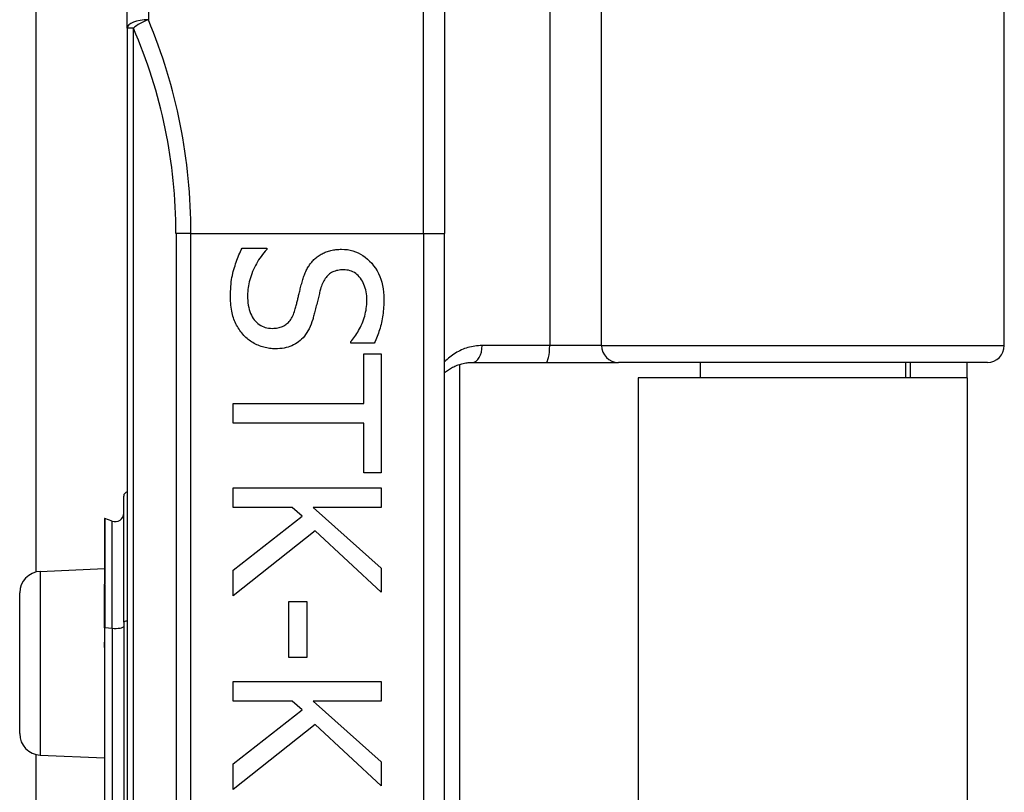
# Model space of a CAD drawing. Header units: inches. Extents: x 4.1 to 98, y 5.9 to 52.5.
# Tile 52 of 79: x 23.098 to 24.014, y 36.152 to 36.871. Entities that reach past the tile are written whole.
import ezdxf

# ---------------------------------------------------------------- set-up
doc = ezdxf.new("R2010")
doc.units = ezdxf.units.IN
doc.header["$MEASUREMENT"] = 0
doc.layers.add('Visible Edges(ANSI)', color=7, linetype='Continuous', lineweight=25)
doc.layers.add('Visible Tangent Edges(ANSI)', color=7, linetype='Continuous', lineweight=25)

msp = doc.modelspace()

# ---------------------------------------------------------------- linework, layer by layer
at = {"layer": 'Visible Edges(ANSI)'}
for p, q in [((23.11356, 36.3566), (23.11356, 39.35325)), ((23.1982, 36.86275), (23.1982, 37.15197)), ((24.0142, 36.56733), (24.0142, 37.15197)), ((23.49348, 37.07793), (23.49348, 36.67166)), ((23.1982, 36.86275), (23.1982, 34.98056)), ((23.49348, 35.17166), (23.49348, 36.67166)), ((23.30503, 36.65792), (23.32803, 36.65792)), ((23.32803, 36.65792), (23.32803, 36.65658)), ((23.4062, 36.5696), (23.4062, 36.57094)), ((23.42808, 36.5696), (23.4062, 36.5696)), ((23.41826, 36.55966), (23.43456, 36.55966)), ((23.41826, 36.51343), (23.41826, 36.55966)), ((23.43456, 36.55966), (23.43456, 36.44888)), ((23.50726, 36.54971), (23.50726, 35.29361)), ((23.51925, 36.55158), (23.5877, 36.55158)), ((23.5877, 36.55158), (23.65519, 36.55158)), ((23.99845, 36.55158), (23.65519, 36.55158)), ((23.73123, 36.55158), (23.73123, 36.53716)), ((23.92217, 36.55158), (23.92217, 36.53716)), ((23.9267, 36.55158), (23.9267, 36.53716)), ((23.9797, 36.53716), (23.9797, 36.55158)), ((23.9797, 36.53716), (23.6737, 36.53716)), ((23.6737, 36.53716), (23.6737, 35.30616)), ((23.9797, 36.53716), (23.9797, 35.30616)), ((23.29677, 36.49511), (23.29677, 36.51343)), ((23.29677, 36.51343), (23.41826, 36.51343)), ((23.41826, 36.49511), (23.29677, 36.49511)), ((23.41826, 36.44888), (23.41826, 36.49511)), ((23.43456, 36.44888), (23.41826, 36.44888)), ((23.29677, 36.43493), (23.43456, 36.43493)), ((23.29677, 36.41661), (23.29677, 36.43493)), ((23.43456, 36.43493), (23.43456, 36.41661)), ((23.19495, 36.30988), (23.19495, 36.42722)), ((23.35182, 36.41661), (23.29677, 36.41661)), ((23.36086, 36.40857), (23.35182, 36.41661)), ((23.37125, 36.41661), (23.43456, 36.36011)), ((23.43456, 36.41661), (23.37125, 36.41661)), ((23.17703, 36.40607), (23.17703, 36.34537)), ((23.18438, 36.40395), (23.17756, 36.40644)), ((23.29677, 36.35821), (23.36086, 36.40857)), ((23.37303, 36.39484), (23.29677, 36.33443)), ((23.43456, 36.33778), (23.37303, 36.39484)), ((23.11733, 36.35712), (23.17703, 36.35973)), ((23.29677, 36.33443), (23.29677, 36.35821)), ((23.43456, 36.36011), (23.43456, 36.33778)), ((23.17703, 36.34537), (23.17703, 36.34476)), ((23.17703, 36.30475), (23.17703, 36.34476)), ((23.0982, 36.20617), (23.0982, 36.33714)), ((23.34869, 36.32907), (23.36544, 36.32907)), ((23.34869, 36.27692), (23.34869, 36.32907)), ((23.36544, 36.32907), (23.36544, 36.27692)), ((23.17703, 36.30475), (23.17703, 36.29194)), ((23.19495, 36.30988), (23.19495, 35.98101)), ((23.17703, 36.29194), (23.17703, 36.28624)), ((23.17703, 36.28624), (23.17703, 35.97581)), ((23.36544, 36.27692), (23.34869, 36.27692)), ((23.29677, 36.2547), (23.43456, 36.2547)), ((23.29677, 36.23639), (23.29677, 36.2547)), ((23.43456, 36.2547), (23.43456, 36.23639)), ((23.35182, 36.23639), (23.29677, 36.23639)), ((23.29677, 36.17798), (23.36086, 36.22835)), ((23.36086, 36.22835), (23.35182, 36.23639)), ((23.37125, 36.23639), (23.43456, 36.17988)), ((23.43456, 36.23639), (23.37125, 36.23639)), ((23.37303, 36.21461), (23.29677, 36.1542)), ((23.43456, 36.15755), (23.37303, 36.21461)), ((23.11356, 35.6566), (23.11356, 36.18671)), ((23.11733, 36.18619), (23.17703, 36.18358)), ((23.29677, 36.1542), (23.29677, 36.17798)), ((23.43456, 36.17988), (23.43456, 36.15755))]:
    msp.add_line(p, q, dxfattribs=at)
at = {"layer": 'Visible Edges(ANSI)', "flags": 128}
for points in [[(23.29431, 36.6127), (23.29433, 36.61516), (23.2944, 36.61756), (23.2945, 36.6199), (23.29466, 36.62218), (23.29485, 36.62439), (23.29509, 36.62654), (23.29537, 36.62864), (23.2957, 36.63066), (23.29607, 36.63263), (23.29648, 36.63453), (23.29694, 36.63638), (23.29744, 36.63816), (23.29797, 36.6399), (23.29852, 36.64162), (23.29908, 36.64333), (23.29967, 36.64502), (23.30027, 36.64669), (23.3009, 36.64835), (23.30154, 36.64999), (23.3022, 36.65161), (23.30288, 36.65321), (23.30358, 36.6548), (23.30429, 36.65637), (23.30503, 36.65792)], [(23.32803, 36.65658), (23.32664, 36.65506), (23.32531, 36.6535), (23.32403, 36.65191), (23.3228, 36.65029), (23.32162, 36.64863), (23.32049, 36.64694), (23.31942, 36.64521), (23.3184, 36.64346), (23.31744, 36.64166), (23.31652, 36.63984), (23.31566, 36.63798), (23.31486, 36.63609), (23.31411, 36.63419), (23.31342, 36.6323), (23.3128, 36.63042), (23.31225, 36.62855), (23.31176, 36.6267), (23.31134, 36.62486), (23.31098, 36.62302), (23.31069, 36.6212), (23.31046, 36.61939), (23.3103, 36.6176), (23.3102, 36.61581), (23.31017, 36.61404)], [(23.3727, 36.64798), (23.37347, 36.64868), (23.37427, 36.64935), (23.37509, 36.64999), (23.37592, 36.6506), (23.37678, 36.65119), (23.37767, 36.65175), (23.37857, 36.65229), (23.3795, 36.6528), (23.38045, 36.65328), (23.38141, 36.65374), (23.38241, 36.65417), (23.38342, 36.65457), (23.38445, 36.65495), (23.38552, 36.65529), (23.38661, 36.6556), (23.38772, 36.65588), (23.38887, 36.65612), (23.39003, 36.65633), (23.39123, 36.65651), (23.39245, 36.65666), (23.3937, 36.65677), (23.39497, 36.65685), (23.39627, 36.6569), (23.3976, 36.65692)], [(23.3976, 36.65692), (23.40035, 36.65683), (23.40303, 36.65655), (23.40564, 36.6561), (23.40816, 36.65547), (23.41062, 36.65465), (23.413, 36.65365), (23.4153, 36.65247), (23.41753, 36.65111), (23.41968, 36.64957), (23.42176, 36.64784), (23.42376, 36.64594), (23.42568, 36.64385), (23.42749, 36.64163), (23.42915, 36.6393), (23.43064, 36.63687), (23.43198, 36.63435), (23.43316, 36.63172), (23.43418, 36.629), (23.43505, 36.62618), (23.43576, 36.62326), (23.43631, 36.62024), (23.4367, 36.61712), (23.43694, 36.6139), (23.43702, 36.61058)], [(23.36053, 36.6252), (23.36085, 36.62639), (23.36119, 36.62754), (23.36154, 36.62868), (23.3619, 36.6298), (23.36227, 36.6309), (23.36266, 36.63197), (23.36306, 36.63303), (23.36348, 36.63406), (23.36391, 36.63508), (23.36435, 36.63607), (23.3648, 36.63704), (23.36527, 36.63799), (23.36576, 36.63892), (23.36627, 36.63983), (23.3668, 36.64073), (23.36736, 36.64161), (23.36795, 36.64247), (23.36855, 36.64331), (23.36918, 36.64413), (23.36984, 36.64494), (23.37052, 36.64573), (23.37122, 36.6465), (23.37195, 36.64725), (23.3727, 36.64798)], [(23.3995, 36.63782), (23.39807, 36.63779), (23.39669, 36.63769), (23.39536, 36.63753), (23.39408, 36.63731), (23.39285, 36.63702), (23.39167, 36.63666), (23.39053, 36.63625), (23.38945, 36.63576), (23.38841, 36.63522), (23.38742, 36.6346), (23.38649, 36.63393), (23.3856, 36.63319), (23.38475, 36.63239), (23.38394, 36.63153), (23.38318, 36.63062), (23.38245, 36.62965), (23.38176, 36.62862), (23.38112, 36.62754), (23.38051, 36.6264), (23.37994, 36.6252), (23.37941, 36.62394), (23.37892, 36.62263), (23.37847, 36.62127), (23.37806, 36.61984)], [(23.42116, 36.60935), (23.42112, 36.61144), (23.421, 36.61346), (23.42079, 36.61541), (23.4205, 36.6173), (23.42012, 36.61911), (23.41967, 36.62086), (23.41913, 36.62255), (23.41851, 36.62416), (23.4178, 36.62571), (23.41701, 36.62719), (23.41614, 36.6286), (23.41519, 36.62995), (23.41417, 36.63121), (23.41309, 36.63236), (23.41197, 36.63339), (23.41079, 36.63432), (23.40956, 36.63514), (23.40828, 36.63585), (23.40694, 36.63646), (23.40556, 36.63695), (23.40412, 36.63733), (23.40263, 36.6376), (23.40109, 36.63777), (23.3995, 36.63782)], [(23.35427, 36.6003), (23.35457, 36.60136), (23.35485, 36.6024), (23.35513, 36.60342), (23.3554, 36.60443), (23.35567, 36.60542), (23.35592, 36.6064), (23.35617, 36.60737), (23.35641, 36.60832), (23.35664, 36.60925), (23.35686, 36.61017), (23.35708, 36.61108), (23.35729, 36.61197), (23.3575, 36.61287), (23.35772, 36.61381), (23.35795, 36.61479), (23.35819, 36.6158), (23.35845, 36.61685), (23.35871, 36.61793), (23.35899, 36.61905), (23.35927, 36.62021), (23.35957, 36.6214), (23.35988, 36.62263), (23.3602, 36.6239), (23.36053, 36.6252)], [(23.30682, 36.57674), (23.30583, 36.57785), (23.30488, 36.57899), (23.30398, 36.58015), (23.30311, 36.58133), (23.30228, 36.58254), (23.30148, 36.58378), (23.30073, 36.58504), (23.30002, 36.58632), (23.29934, 36.58763), (23.2987, 36.58896), (23.29811, 36.59032), (23.29755, 36.59171), (23.29703, 36.59313), (23.29656, 36.59461), (23.29613, 36.59616), (23.29575, 36.59776), (23.29541, 36.59942), (23.29512, 36.60114), (23.29487, 36.60292), (23.29467, 36.60476), (23.29451, 36.60665), (23.2944, 36.60861), (23.29433, 36.61062), (23.29431, 36.6127)], [(23.31017, 36.61404), (23.31021, 36.61156), (23.31034, 36.60918), (23.31056, 36.60691), (23.31087, 36.60474), (23.31126, 36.60267), (23.31174, 36.60071), (23.31231, 36.59885), (23.31297, 36.59709), (23.31371, 36.59544), (23.31455, 36.59388), (23.31547, 36.59244), (23.31647, 36.59109), (23.31755, 36.58985), (23.31869, 36.58872), (23.31988, 36.5877), (23.32113, 36.58678), (23.32244, 36.58597), (23.3238, 36.58527), (23.32522, 36.58468), (23.3267, 36.58419), (23.32823, 36.58382), (23.32982, 36.58355), (23.33147, 36.58338), (23.33317, 36.58333)], [(23.37806, 36.61984), (23.37779, 36.61886), (23.37752, 36.61784), (23.37725, 36.61678), (23.37697, 36.61568), (23.37668, 36.61455), (23.37638, 36.61338), (23.37608, 36.61218), (23.37578, 36.61094), (23.37546, 36.60966), (23.37514, 36.60834), (23.37482, 36.60699), (23.37448, 36.60561), (23.37415, 36.60422), (23.37382, 36.60288), (23.3735, 36.60157), (23.37318, 36.6003), (23.37287, 36.59908), (23.37256, 36.59789), (23.37225, 36.59674), (23.37195, 36.59563), (23.37166, 36.59456), (23.37137, 36.59353), (23.37108, 36.59254), (23.3708, 36.59159)], [(23.4062, 36.57094), (23.40719, 36.57206), (23.40816, 36.57323), (23.40912, 36.57446), (23.41004, 36.57574), (23.41095, 36.57707), (23.41184, 36.57844), (23.4127, 36.57988), (23.41354, 36.58136), (23.41436, 36.58289), (23.41516, 36.58447), (23.41594, 36.58611), (23.41669, 36.5878), (23.41741, 36.58952), (23.41806, 36.59125), (23.41865, 36.593), (23.41918, 36.59476), (23.41964, 36.59653), (23.42004, 36.59832), (23.42039, 36.60012), (23.42066, 36.60194), (23.42088, 36.60377), (23.42104, 36.60562), (23.42113, 36.60748), (23.42116, 36.60935)], [(23.43702, 36.61058), (23.437, 36.60865), (23.43695, 36.60674), (23.43687, 36.60485), (23.43676, 36.60298), (23.43662, 36.60113), (23.43645, 36.5993), (23.43624, 36.59748), (23.436, 36.59569), (23.43573, 36.59391), (23.43543, 36.59215), (23.43509, 36.59041), (23.43473, 36.58869), (23.43433, 36.58699), (23.43391, 36.58531), (23.43345, 36.58364), (23.43297, 36.582), (23.43246, 36.58038), (23.43192, 36.57878), (23.43135, 36.5772), (23.43076, 36.57564), (23.43013, 36.5741), (23.42948, 36.57258), (23.4288, 36.57108), (23.42808, 36.5696)], [(23.33317, 36.58333), (23.33452, 36.58336), (23.33584, 36.58344), (23.3371, 36.58358), (23.33833, 36.58378), (23.33951, 36.58404), (23.34065, 36.58435), (23.34175, 36.58472), (23.3428, 36.58514), (23.3438, 36.58562), (23.34477, 36.58616), (23.34569, 36.58675), (23.34657, 36.58741), (23.34741, 36.58812), (23.34821, 36.5889), (23.34898, 36.58974), (23.34971, 36.59065), (23.3504, 36.59163), (23.35106, 36.59267), (23.35169, 36.59378), (23.35228, 36.59495), (23.35283, 36.59619), (23.35335, 36.59749), (23.35383, 36.59887), (23.35427, 36.6003)], [(23.3708, 36.59159), (23.37004, 36.58928), (23.36923, 36.58708), (23.36835, 36.58498), (23.36741, 36.58298), (23.36641, 36.58109), (23.36534, 36.57931), (23.36422, 36.57763), (23.36303, 36.57606), (23.36179, 36.57459), (23.36048, 36.57323), (23.35911, 36.57197), (23.35768, 36.57082), (23.35619, 36.56977), (23.35464, 36.56881), (23.35304, 36.56794), (23.35138, 36.56716), (23.34967, 36.56648), (23.34789, 36.56588), (23.34607, 36.56538), (23.34418, 36.56497), (23.34224, 36.56465), (23.34024, 36.56442), (23.33818, 36.56428), (23.33607, 36.56424)], [(23.33607, 36.56424), (23.33472, 36.56426), (23.33336, 36.56433), (23.33202, 36.56444), (23.33067, 36.5646), (23.32934, 36.56481), (23.328, 36.56506), (23.32668, 36.56536), (23.32535, 36.5657), (23.32403, 36.56609), (23.32272, 36.56652), (23.32141, 36.567), (23.3201, 36.56753), (23.31882, 36.5681), (23.31756, 36.5687), (23.31634, 36.56934), (23.31515, 36.57002), (23.314, 36.57073), (23.31287, 36.57148), (23.31178, 36.57227), (23.31072, 36.57309), (23.3097, 36.57395), (23.3087, 36.57484), (23.30774, 36.57577), (23.30682, 36.57674)], [(23.49348, 36.54199), (23.49436, 36.54272), (23.49525, 36.54343), (23.49616, 36.5441), (23.49709, 36.54475), (23.49803, 36.54537), (23.499, 36.54597), (23.49998, 36.54654), (23.50099, 36.54708), (23.50201, 36.5476), (23.50304, 36.54809), (23.5041, 36.54854), (23.50517, 36.54897), (23.50626, 36.54937), (23.50737, 36.54974), (23.50849, 36.55008), (23.50963, 36.55038), (23.51078, 36.55066), (23.51196, 36.5509), (23.51314, 36.5511), (23.51434, 36.55127), (23.51555, 36.5514), (23.51678, 36.5515), (23.51801, 36.55156), (23.51925, 36.55158)]]:
    msp.add_lwpolyline(points, dxfattribs=at)
at = {"layer": 'Visible Edges(ANSI)'}
for centre, radius, start, end in [((23.99845, 36.56733), 0.01575, 270, 0), ((23.19889, 36.42722), 0.00394, 100.02047, 180), ((23.18707, 36.41135), 0.00787, 250, 0), ((23.17742, 36.40607), 0.000394, 70, 180), ((23.1182, 36.33714), 0.02, 92.5, 180), ((23.1182, 36.20617), 0.02, 180, 267.5)]:
    msp.add_arc(centre, radius, start, end, dxfattribs=at)
at = {"layer": 'Visible Tangent Edges(ANSI)'}
for p, q in [((23.21789, 37.17166), (23.21789, 36.87058)), ((23.59125, 37.15197), (23.59125, 36.56733)), ((23.63946, 36.56733), (23.63946, 37.15197)), ((23.47379, 36.67166), (23.47379, 37.09458)), ((23.20397, 36.86275), (23.1982, 36.86275)), ((23.20397, 34.98056), (23.20397, 36.86275)), ((23.25754, 36.67166), (23.24362, 36.67166)), ((23.24362, 36.67166), (23.24362, 35.17166)), ((23.25754, 36.67166), (23.47379, 36.67166)), ((23.25754, 35.17166), (23.25754, 36.67166)), ((23.47379, 36.67166), (23.47379, 35.17166)), ((23.47379, 36.67166), (23.49348, 36.67166)), ((23.59125, 36.56733), (23.5284, 36.56733)), ((23.63946, 36.56733), (23.59125, 36.56733)), ((23.63946, 36.56733), (24.0142, 36.56733)), ((23.17756, 36.40644), (23.17756, 36.34558)), ((23.18438, 36.30416), (23.18438, 36.40395)), ((23.11733, 36.35712), (23.11733, 36.18619)), ((23.17729, 36.34486), (23.17729, 36.3048)), ((23.17729, 36.29199), (23.17729, 36.3048)), ((23.17729, 36.3048), (23.18438, 36.30416)), ((23.18438, 36.30416), (23.18438, 35.97529)), ((23.17756, 35.9759), (23.17756, 36.28634))]:
    msp.add_line(p, q, dxfattribs=at)
at = {"layer": 'Visible Tangent Edges(ANSI)', "flags": 128}
for points in [[(23.5284, 36.56733), (23.52669, 36.56729), (23.525, 36.5672), (23.52332, 36.56705), (23.52166, 36.56684), (23.52002, 36.56657), (23.5184, 36.56624), (23.5168, 36.56586), (23.51522, 36.56543), (23.51367, 36.56494), (23.51214, 36.56441), (23.51064, 36.56382), (23.50916, 36.56319), (23.50771, 36.56251), (23.50628, 36.56179), (23.50488, 36.56102), (23.50351, 36.5602), (23.50216, 36.55935), (23.50083, 36.55845), (23.49954, 36.5575), (23.49827, 36.55652), (23.49703, 36.55549), (23.49582, 36.55442), (23.49464, 36.5533), (23.49349, 36.55214)], [(23.17729, 36.34486), (23.17728, 36.3449), (23.17726, 36.34495), (23.17724, 36.34498), (23.17723, 36.34502), (23.17721, 36.34505), (23.17719, 36.34508), (23.17718, 36.34511), (23.17716, 36.34514), (23.17715, 36.34516), (23.17713, 36.34518), (23.17712, 36.3452), (23.17711, 36.34522), (23.1771, 36.34524), (23.17709, 36.34526), (23.17707, 36.34527), (23.17707, 36.34529), (23.17706, 36.3453), (23.17705, 36.34531), (23.17704, 36.34532), (23.17704, 36.34533), (23.17703, 36.34534), (23.17703, 36.34535), (23.17703, 36.34536), (23.17703, 36.34537)], [(23.17729, 36.34486), (23.17731, 36.34488), (23.17733, 36.34491), (23.17735, 36.34494), (23.17737, 36.34496), (23.17738, 36.34499), (23.1774, 36.34502), (23.17742, 36.34505), (23.17743, 36.34507), (23.17744, 36.3451), (23.17746, 36.34513), (23.17747, 36.34516), (23.17748, 36.34519), (23.17749, 36.34522), (23.1775, 36.34525), (23.17751, 36.34528), (23.17752, 36.34531), (23.17753, 36.34534), (23.17754, 36.34538), (23.17754, 36.34541), (23.17755, 36.34544), (23.17755, 36.34548), (23.17755, 36.34551), (23.17756, 36.34554), (23.17756, 36.34558)], [(23.17703, 36.28624), (23.17703, 36.28649), (23.17703, 36.28673), (23.17704, 36.28697), (23.17704, 36.28721), (23.17705, 36.28745), (23.17706, 36.2877), (23.17707, 36.28794), (23.17708, 36.28818), (23.17709, 36.28842), (23.1771, 36.28866), (23.17711, 36.2889), (23.17712, 36.28914), (23.17714, 36.28938), (23.17715, 36.28962), (23.17716, 36.28986), (23.17718, 36.2901), (23.17719, 36.29033), (23.1772, 36.29057), (23.17722, 36.29081), (23.17723, 36.29105), (23.17725, 36.29128), (23.17726, 36.29152), (23.17728, 36.29175), (23.17729, 36.29199)], [(23.17756, 36.28634), (23.17756, 36.28657), (23.17755, 36.28681), (23.17755, 36.28704), (23.17754, 36.28728), (23.17754, 36.28751), (23.17753, 36.28775), (23.17752, 36.28798), (23.17751, 36.28822), (23.1775, 36.28845), (23.17749, 36.28869), (23.17748, 36.28892), (23.17746, 36.28916), (23.17745, 36.2894), (23.17744, 36.28963), (23.17742, 36.28987), (23.17741, 36.2901), (23.17739, 36.29034), (23.17738, 36.29057), (23.17737, 36.29081), (23.17735, 36.29105), (23.17734, 36.29128), (23.17732, 36.29152), (23.17731, 36.29175), (23.17729, 36.29199)]]:
    msp.add_lwpolyline(points, dxfattribs=at)
at = {"layer": 'Visible Tangent Edges(ANSI)'}
msp.add_arc((22.7633, 36.67166), 0.48031, 0, 23.44387, dxfattribs=at)
for centre, major_axis, ratio, start_param, end_param in [((23.21789, 36.86275), (-0.01969, 0), 0.39785, 4.712389, 6.283185), ((23.21789, 36.86275), (0.01806, 0.00783), 0.369668, 1.411843, 2.276718), ((22.77722, 36.67166), (0, 0.5), 0.96063, 4.712389, 5.121562), ((23.51925, 36.56733), (0, -0.01575), 0.580671, 0, 1.570796), ((23.5877, 36.56733), (0, -0.01575), 0.225879, 0, 1.570796), ((23.65519, 36.56733), (0, -0.01575), 0.998608, 4.712389, 6.283185), ((23.17742, 36.34537), (-0.000394, 0), 0.548442, 4.363323, 6.283185), ((23.17722, 36.34476), (-0.000197, 0), 0.542742, 4.363323, 6.283185), ((23.19889, 36.30988), (-0.00394, 0), 0.245714, 4.887279, 6.283185), ((23.17722, 36.30475), (-0.000197, 0), 0.245714, 4.363323, 6.283185), ((23.18707, 36.30598), (0.00787, 0), 0.245714, 4.363323, 6.283185), ((23.17722, 36.29194), (-0.000197, 0), 0.245714, 4.363323, 6.283185), ((23.17742, 36.28624), (-0.000394, 0), 0.245714, 4.363323, 6.283185)]:
    msp.add_ellipse(centre, major_axis=major_axis, ratio=ratio, start_param=start_param, end_param=end_param, dxfattribs=at)

doc.saveas('drawing.dxf')
